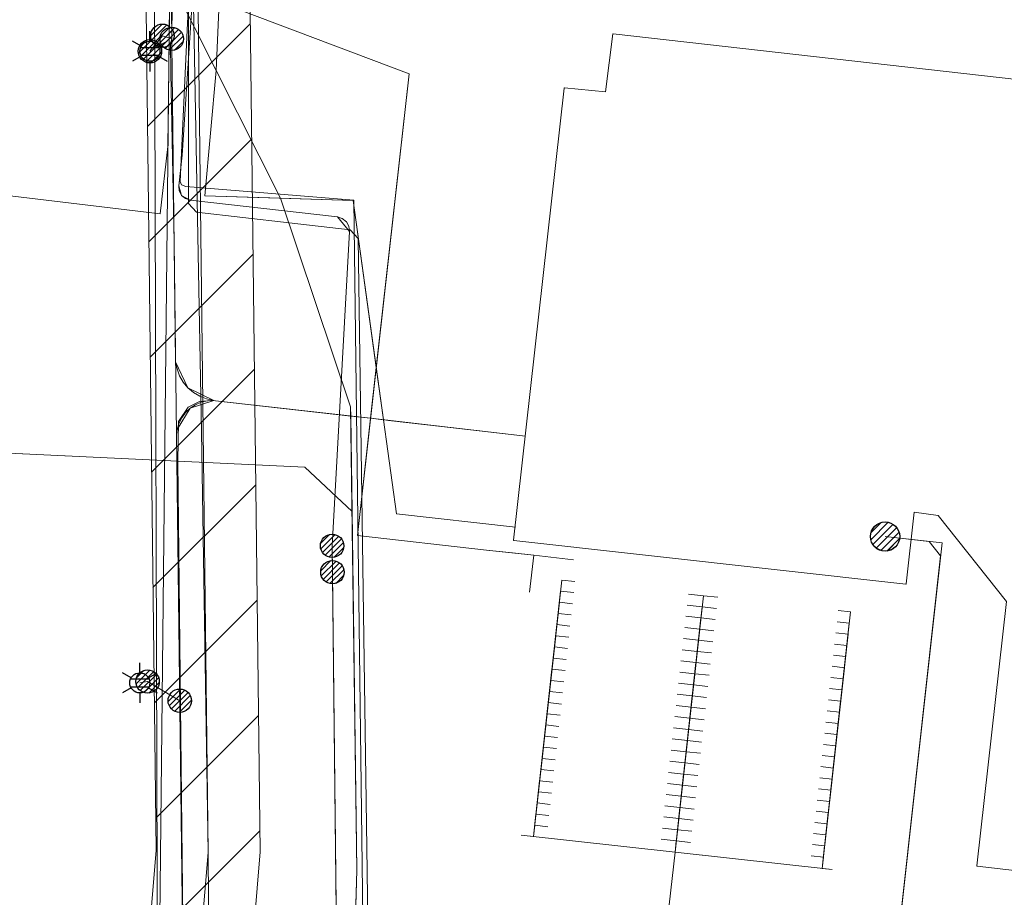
# Model space of a CAD drawing. Header units: metres. Extents: x 197355 to 199157, y 355772 to 356286.
# Tile 208 of 256: x 198063 to 198101, y 356162 to 356196. Entities that reach past the tile are written whole.
import ezdxf
from ezdxf.enums import TextEntityAlignment as Align
from ezdxf.lldxf.tags import DXFTag

# ---------------------------------------------------------------- set-up
doc = ezdxf.new("R2010")
doc.units = ezdxf.units.M
for name, color, linetype, lineweight in [('B-WE-KL-BRANDSTOF_ENEXISNETBEHEERB.V.-G', 40, 'KL-BRANDSTOF-N', 18), ('B-WE-KL-BRANDSTOF_ENEXISNETBEHEERB.V.-V', 40, 'Continuous', 18), ('B-WE-KL-DATA_KABELBUNDEL_ZIGGOB.V.-G', 94, 'Continuous', 18), ('B-WE-KL-DATA_TELECOM_EUROFIBERNEDERLANDB.V.-G', 98, 'KL-TELECOM-ALGEMEEN-N', 18), ('B-WE-KL-DATA_TELECOM_KAST_VERDEELKAST_ZIGGOB.V.-G', 94, 'Continuous', 18), ('B-WE-KL-DATA_TELECOM_REGGEFIBEROPERATORB.V.-G', 90, 'KL-TELECOM-ALGEMEEN-N', 18), ('B-WE-KL-DATA_TELECOM_TMOBILENETHERLANDSB.V.-G', 128, 'KL-TELECOM-ALGEMEEN-N', 18), ('B-WE-KL-DATA_TELECOM_ZIGGOB.V.-G', 94, 'KL-TELECOM-ALGEMEEN-N', 18), ('B-WE-KL-DATA_ZIGGOB.V.-G', 94, 'KL-DATA-N', 18), ('B-WE-KL-ET_LS_ENEXISNETBEHEERB.V.-G', 190, 'KL-LS-N', 18), ('B-WE-KL-ET_LS_HULPSTUK_ENEXISNETBEHEERB.V.-S', 190, 'Continuous', 25), ('B-WE-KL-ET_LS_KABELBUNDEL_ENEXISNETBEHEERB.V.-G', 190, 'KL-BUNDEL-N', 18), ('B-WE-KL-ET_MS_10 kV_ENEXISNETBEHEERB.V.-G', 130, 'KL-MS-N', 18), ('B-WE-KL-ET_MS_ENEXISNETBEHEERB.V.-G', 130, 'KL-MS-N', 18), ('B-WE-KL-ET_MS_HULPSTUK_MOF_ENEXISNETBEHEERB.V.-S', 130, 'Continuous', 25), ('B-WE-KL-GAS_HD_ENEXISNETBEHEERB.V.-G', 30, 'KL-GAS-HD-N', 18), ('B-WE-KL-GAS_HULPSTUK_ENEXISNETBEHEERB.V.-S', 30, 'Continuous', 25), ('B-WE-KL-GAS_LD_ENEXISNETBEHEERB.V.-G', 50, 'KL-GAS-LD-N', 18), ('B-WE-KL-GAS_LD_HOOFDLEIDING_30 MBAR_PVC_ENEXISNETBEHEERB.V.-G', 50, 'KL-GAS-LD-N', 18)]:
    doc.layers.add(name, color=color, linetype=linetype, lineweight=lineweight)
doc.styles.add('NLCS-ISO', font='NLCS-ISO.ttf')
doc.styles.get("Standard").update_dxf_attribs({"font": 'isocp.shx'})
tags = doc.linetypes.add('KL-BRANDSTOF-N', pattern='A,4,-0.5,[105,NLCS.SHX,S=0.5,R=0,X=0.75,Y=0],-2,4,-1,["B",Standard,S=1,R=0,X=-0.15,Y=-0.5],-1.5', length=13).pattern_tags.tags
tags[18] = DXFTag(74, 10)
doc.linetypes.add('KL-BUNDEL-N', pattern='A,28,-5,[103,NLCS.SHX,S=1.25,R=0,X=0,Y=0],-5,[103,NLCS.SHX,S=1.25,R=0,X=0,Y=0],-5,[103,NLCS.SHX,S=1.25,R=0,X=0,Y=0],-5,[103,NLCS.SHX,S=1.25,R=0,X=0,Y=0],-5', length=53)
tags = doc.linetypes.add('KL-DATA-N', pattern='A,4,-1,[101,NLCS.SHX,S=0.5,R=0,X=0,Y=0],-1,4,-1,["D",Standard,S=1,R=0,X=-0.25,Y=-0.5],-1.5', length=12.5).pattern_tags.tags
tags[18] = DXFTag(74, 10)
tags = doc.linetypes.add('KL-GAS-HD-N', pattern='A,4,-1,[69,NLCS.SHX,S=0.5,R=0,X=0,Y=0],-1,4,-1,["H",Standard,S=1,R=0,X=0,Y=-0.5],-2', length=13).pattern_tags.tags
tags[18] = DXFTag(74, 10)
tags = doc.linetypes.add('KL-GAS-LD-N', pattern='A,4,-1,[69,NLCS.SHX,S=0.5,R=0,X=0,Y=0],-1,4,-1,["L",Standard,S=1,R=0,X=0.25,Y=-0.5],-2', length=13).pattern_tags.tags
tags[18] = DXFTag(74, 10)
tags = doc.linetypes.add('KL-LS-N', pattern='A,4,-1,[103,NLCS.SHX,S=0.75,R=0,X=0,Y=0],-1,4,-1,["L",Standard,S=1,R=0,X=0,Y=-0.5],-2', length=13).pattern_tags.tags
tags[18] = DXFTag(74, 10)
tags = doc.linetypes.add('KL-MS-N', pattern='A,4,-1,[103,NLCS.SHX,S=0.75,R=0,X=0,Y=0],-1,4,-1,["M",Standard,S=1,R=0,X=0,Y=-0.5],-2', length=13).pattern_tags.tags
tags[18] = DXFTag(74, 10)
doc.linetypes.add('KL-TELECOM-ALGEMEEN-N', pattern='A,7,-1,[101,NLCS.SHX,S=0.5,R=0,X=0,Y=0],-1', length=9)

# ---------------------------------------------------------------- blocks, each defined once
blk = doc.blocks.new('SKL-WTB_HULP_AANSLUITPUNT-SO')
h = blk.add_hatch()
h.set_pattern_fill('ANSI31', color=256, scale=3, style=0)
h.set_pattern_definition([(45, (-1.125, -63.491), (-0.265165, 0.265165), [])])
edge = h.paths.add_edge_path()
edge.add_arc((0, 0), 1.125, 0, 360)
at = {"linetype": 'Continuous'}
blk.add_circle((0, 0), 1.125, dxfattribs=at)
blk = doc.blocks.new('SKL-ET_HULP_MOF-SO')
h = blk.add_hatch()
h.set_pattern_fill('ANSI31', color=256, scale=6, style=0)
h.set_pattern_definition([(45, (-2.25, -126.982), (-0.53033, 0.53033), [])])
edge = h.paths.add_edge_path()
edge.add_arc((0, 0), 2.25, 0, 360)
at = {"linetype": 'Continuous'}
blk.add_circle((0, 0), 2.25, dxfattribs=at)
blk = doc.blocks.new('SKL-ET_HULP_AANSLUITPUNT-SO')
h = blk.add_hatch()
h.set_pattern_fill('ANSI31', color=256, scale=30, style=0)
h.set_pattern_definition([(45, (-11.25, -634.91), (-2.65165, 2.65165), [])])
edge = h.paths.add_edge_path()
edge.add_arc((0, 0), 11.25, 0, 360)
at = {"linetype": 'Continuous'}
blk.add_circle((0, 0), 11.25, dxfattribs=at)
blk = doc.blocks.new('B-SIE-WEG_LICHTMAST-SO')
at = {"ltscale": 0.1}
for p, q in [((0, 0.386), (0, 0.772)), ((-0.334, 0.193), (-0.668, 0.386)), ((0.334, 0.193), (0.668, 0.386)), ((-0.334, -0.193), (-0.668, -0.386)), ((0.334, -0.193), (0.668, -0.386)), ((0, -0.386), (0, -0.772))]:
    blk.add_line(p, q, dxfattribs=at)
at = {"flags": 128}
for points in [[(-0.354, 0.152), (0.354, 0.152)], [(-0.354, -0.152), (0.354, -0.152)]]:
    blk.add_lwpolyline(points, dxfattribs=at)
at = {"ltscale": 0.1}
blk.add_circle((0, 0), 0.386, dxfattribs=at)
at = {"style": 'NLCS-ISO'}
blk.add_attdef('TYPE', text='', height=0.549, dxfattribs=at).set_placement((0, 0.772), align=Align.BOTTOM_CENTER)

msp = doc.modelspace()

# ---------------------------------------------------------------- hatches: boundary and pattern name
at = {"layer": 'B-WE-KL-BRANDSTOF_ENEXISNETBEHEERB.V.-V'}
h = msp.add_hatch(dxfattribs=at)
h.set_pattern_fill('ANSI31', color=256, style=0)
h.paths.add_polyline_path([(198068.234, 356220.201), (198072.218, 356219.851), (198071.382, 356211.503), (198071.95, 356164.045), (198071.062, 356153.321), (198071.034, 356153.113), (198070.971, 356152.869), (198070.877, 356152.632), (198070.754, 356152.411), (198070.606, 356152.208), (198070.432, 356152.024), (198070.235, 356151.863), (198070.022, 356151.73), (198069.793, 356151.624), (198069.551, 356151.547), (198069.302, 356151.502), (198069.051, 356151.488), (198068.797, 356151.507), (198068.549, 356151.557), (198068.311, 356151.637), (198068.083, 356151.748), (198067.872, 356151.886), (198067.678, 356152.051), (198067.508, 356152.238), (198067.363, 356152.444), (198067.245, 356152.667), (198067.156, 356152.905), (198067.098, 356153.151), (198067.071, 356153.403), (198067.076, 356153.655), (198067.949, 356164.093), (198067.381, 356211.567), (198067.391, 356211.79)])

# ---------------------------------------------------------------- linework, layer by layer
at = {"layer": 'B-WE-KL-BRANDSTOF_ENEXISNETBEHEERB.V.-G', "ltscale": 0.5, "flags": 128}
msp.add_lwpolyline([(198068.234, 356220.201), (198072.218, 356219.851), (198071.382, 356211.503), (198071.95, 356164.045), (198071.062, 356153.321), (198071.034, 356153.113), (198070.971, 356152.869), (198070.877, 356152.632), (198070.754, 356152.411), (198070.606, 356152.208), (198070.432, 356152.024), (198070.235, 356151.863), (198070.022, 356151.73), (198069.793, 356151.624), (198069.551, 356151.547), (198069.302, 356151.502), (198069.051, 356151.488), (198068.797, 356151.507), (198068.549, 356151.557), (198068.311, 356151.637), (198068.083, 356151.748), (198067.872, 356151.886), (198067.678, 356152.051), (198067.508, 356152.238), (198067.363, 356152.444), (198067.245, 356152.667), (198067.156, 356152.905), (198067.098, 356153.151), (198067.071, 356153.403), (198067.076, 356153.655), (198067.949, 356164.093), (198067.381, 356211.567), (198067.391, 356211.79), (198068.234, 356220.201)], close=True, dxfattribs=at)
at = {"layer": 'B-WE-KL-DATA_KABELBUNDEL_ZIGGOB.V.-G', "ltscale": 0.5, "flags": 128}
for points in [[(198070.264, 356194.127), (198068.609, 356197.416)], [(198070.264, 356194.127), (198070.376, 356196.749)], [(198070.376, 356196.749), (198077.683, 356193.992), (198076.42, 356182.683)], [(198072.741, 356189.204), (198069.818, 356189.295), (198070.264, 356194.127)], [(198072.741, 356189.204), (198070.264, 356194.127)], [(198075.438, 356180.82), (198075.433, 356181.169), (198072.741, 356189.204)], [(198076.42, 356182.683), (198075.528, 356189.117), (198072.741, 356189.204)], [(198076.42, 356182.683), (198076.202, 356180.733)], [(198076.698, 356180.676), (198076.42, 356182.683)], [(198075.438, 356180.82), (198070.115, 356181.424), (198069.617, 356181.375), (198069.185, 356181.162), (198068.811, 356180.614), (198068.787, 356179.08)], [(198075.438, 356180.82), (198075.487, 356177.147)], [(198076.202, 356180.733), (198075.438, 356180.82)], [(198076.202, 356180.733), (198075.698, 356176.219), (198080.667, 356175.663)], [(198076.202, 356180.733), (198076.698, 356180.676)], [(198081.772, 356176.543), (198077.2, 356177.053), (198076.698, 356180.676)], [(198076.698, 356180.676), (198082.163, 356180.047)], [(198040.509, 356148.558), (198047.045, 356166.511), (198049.052, 356179.167), (198050.047, 356179.962), (198068.787, 356179.08)], [(198068.787, 356179.08), (198069.148, 356146.003)], [(198068.787, 356179.08), (198073.668, 356178.85), (198075.487, 356177.147)], [(198075.487, 356177.147), (198075.669, 356163.335), (198075.577, 356160.145)], [(198080.667, 356175.663), (198081.661, 356175.552)], [(198082.478, 356175.461), (198081.661, 356175.552)], [(198082.318, 356174.034), (198082.478, 356175.461)], [(198084.015, 356175.289), (198082.478, 356175.461)]]:
    msp.add_lwpolyline(points, dxfattribs=at)
at = {"layer": 'B-WE-KL-DATA_TELECOM_EUROFIBERNEDERLANDB.V.-G', "ltscale": 0.5, "flags": 128}
for points in [[(198036.1, 356141.5), (198037.4, 356142.3), (198039.3, 356144.8), (198039.8, 356146.2), (198040.5, 356148.8), (198049, 356186.7), (198049.8, 356190.8), (198068.1, 356188.6), (198068.4, 356191.2), (198068.6, 356207.3), (198069.583, 356220.083)], [(198036.1, 356141.5), (198037.4, 356142.3), (198038.7, 356144), (198039.3, 356144.8), (198039.8, 356146.2), (198040.5, 356148.8), (198049, 356186.7), (198049.8, 356190.8), (198068.1, 356188.6), (198068.4, 356191.2), (198068.6, 356207.3), (198069.583, 356220.083)], [(198036.1, 356141.5), (198037.4, 356142.3), (198038.7, 356144), (198039.3, 356144.8), (198039.8, 356146.2), (198040.5, 356148.8), (198049, 356186.7), (198049.8, 356190.8), (198068.1, 356188.6), (198068.4, 356191.2), (198068.6, 356207.3), (198069.583, 356220.083)]]:
    msp.add_lwpolyline(points, dxfattribs=at)
at = {"layer": 'B-WE-KL-DATA_TELECOM_KAST_VERDEELKAST_ZIGGOB.V.-G', "ltscale": 0.5, "flags": 128}
msp.add_lwpolyline([(198102.54, 356193.606), (198085.537, 356195.537), (198085.53, 356195.535), (198085.526, 356195.528), (198085.243, 356193.305), (198083.659, 356193.451), (198083.653, 356193.45), (198083.648, 356193.444), (198081.707, 356176.039), (198081.715, 356176.034), (198096.804, 356174.353), (198096.811, 356174.356), (198096.814, 356174.362), (198097.118, 356177.114), (198098.042, 356176.991), (198100.678, 356173.685), (198099.537, 356163.501), (198099.539, 356163.494), (198099.546, 356163.49), (198103.067, 356163.085)], dxfattribs=at)
at = {"layer": 'B-WE-KL-DATA_TELECOM_REGGEFIBEROPERATORB.V.-G', "ltscale": 0.5, "flags": 128}
msp.add_lwpolyline([(198069.535, 356203.695), (198069.147, 356195.679), (198068.879, 356189.854), (198068.929, 356189.719), (198069.094, 356189.659), (198075.555, 356189.126), (198075.931, 356159.456), (198074.987, 356157.548), (198074.01, 356156.463), (198071.143, 356129.22), (198069.911, 356120.313), (198067.526, 356106.766), (198063.47, 356089.379), (198059.406, 356067.789), (198058.063, 356062.116), (198055.813, 356051.496), (198051.801, 356028.905), (198051.886, 356028.469), (198052.21, 356028.232), (198052.99, 356028.141)], dxfattribs=at)
at = {"layer": 'B-WE-KL-DATA_TELECOM_TMOBILENETHERLANDSB.V.-G', "ltscale": 0.5, "flags": 128}
msp.add_lwpolyline([(198070.253, 356220.024), (198069.819, 356215.16), (198069.359, 356208.09), (198069.199, 356197.33), (198069.199, 356188.997), (198069.498, 356188.663), (198073.071, 356188.255), (198075.418, 356187.986), (198075.72, 356187.652), (198076.065, 356163.291), (198076.509, 356129.438), (198076.856, 356129.172), (198077.159, 356128.989), (198077.446, 356128.858), (198077.729, 356128.757), (198078.011, 356128.676), (198078.572, 356128.556), (198123.112, 356123.546), (198126.022, 356123.176), (198128.932, 356122.726), (198145.282, 356120.086), (198148.542, 356119.576), (198151.772, 356118.946), (198164.849, 356116.363), (198173.054, 356114.621), (198174.031, 356114.408), (198179.789, 356113.148), (198180.57, 356112.977), (198180.748, 356112.938), (198181.263, 356115.164), (198182.73, 356121.524), (198184.049, 356127.241), (198184.415, 356127.499), (198194.004, 356126.374), (198242.348, 356120.713), (198317.378, 356110.487), (198377.88, 356101.129), (198393.462, 356098.483)], dxfattribs=at)
at = {"layer": 'B-WE-KL-DATA_TELECOM_ZIGGOB.V.-G', "ltscale": 0.5, "flags": 128}
for points in [[(198071.068, 356219.952), (198070.376, 356196.749), (198077.683, 356193.992), (198075.698, 356176.219), (198080.667, 356175.663)], [(197358.994, 356027.575), (197372.174, 356023.752), (197446.185, 356002.035), (197514.325, 355983.011), (197519.478, 355981.578), (197519.937, 355981.362), (197520.285, 355981.021), (197520.503, 355980.597), (197520.577, 355980.149), (197520.525, 355979.74), (197518.205, 355971.195), (197535.281, 355966.606), (197536.16, 355969.499), (197536.822, 355970.716), (197537.411, 355971.427), (197538.103, 355972.038), (197539.296, 355972.735), (197540.168, 355973.037), (197541.075, 355973.2), (197552.959, 355974.095), (197556.672, 355974.053), (197561.499, 355974.223), (197564.706, 355974.485), (197568.052, 355974.93), (197568.273, 355975.28), (197567.828, 355999.47), (197568.148, 355999.629), (197571.736, 356000.27), (197573.761, 356000.715), (197576.795, 356001.499), (197581.126, 356002.877), (197585.161, 356004.446), (197589.361, 356006.395), (197593.353, 356008.659), (197596.492, 356010.595), (197598.471, 356012.067), (197605.674, 356017.86), (197613.526, 356025.42), (197616.074, 356027.712), (197630.198, 356040.934), (197632.17, 356042.807), (197642.175, 356051.048), (197643.501, 356052.17), (197644.994, 356053.473), (197645.402, 356054.249), (197645.755, 356054.716), (197652.926, 356060.15), (197653.3, 356060.304), (197654.01, 356060.403), (197654.451, 356060.612), (197657.821, 356062.883), (197664.819, 356067.894), (197678.172, 356076.721), (197684.607, 356080.318), (197689.154, 356082.756), (197696.365, 356086.454), (197706.352, 356091.212), (197720.993, 356097.74), (197741.292, 356106.325), (197767.257, 356117.744), (197791.881, 356129.992), (197792.901, 356130.521), (197806.217, 356136.252), (197806.776, 356136.432), (197808.051, 356136.559), (197810.344, 356136.2), (197811.915, 356136.348), (197815.421, 356137.4), (197821.984, 356139.217), (197828.038, 356140.721), (197834.81, 356142.189), (197838.476, 356142.944), (197849.35, 356144.74), (197857.154, 356145.729), (197864.125, 356146.397), (197869.268, 356146.739), (197877.188, 356146.727), (197883.987, 356146.55), (197895.291, 356146.053), (197907.435, 356144.712), (197957.963, 356139.902), (197970.15, 356139.297), (197980.617, 356138.997), (197999.534, 356138.779), (198016.844, 356138.914), (198028.993, 356139.065), (198030.88, 356139.187), (198032.622, 356139.456), (198033.553, 356139.709), (198035.601, 356140.815), (198036.544, 356141.51), (198037.517, 356142.402), (198038.335, 356143.332), (198039.277, 356144.87), (198039.654, 356145.779), (198040.351, 356148.229), (198040.509, 356148.558), (198040.72, 356148.747), (198040.946, 356148.788), (198050.017, 356147.496), (198060.19, 356145.867), (198068.789, 356146.061), (198069.148, 356146.003), (198068.787, 356179.08), (198068.811, 356180.614), (198069.185, 356181.162), (198069.617, 356181.375), (198070.115, 356181.424), (198076.202, 356180.733), (198082.163, 356180.047)], [(197882.172, 355971.043), (197881.848, 355972.849), (197876.845, 355971.917), (197873.462, 355970.397), (197873.225, 355969.441), (197872.808, 355960.44), (197882.54, 355917.913), (197889.614, 355876.822), (197897.132, 355872.545), (197900.232, 355872.938), (197917.417, 355875.015), (197926.015, 355875.976), (197936.097, 355877.03), (197944.239, 355877.752), (197954.023, 355878.398), (197964.572, 355878.866), (198003.487, 355880.874), (198006.415, 355881.035), (198007.214, 355881.262), (198014.258, 355885.587), (198019.949, 355920.24), (198025.587, 355954.939), (198025.573, 355955.461), (198025.323, 355956.026), (198025.411, 355956.906), (198032.53, 356008.698), (198032.638, 356009.1), (198032.883, 356009.439), (198033.234, 356009.672), (198033.647, 356009.769), (198046.414, 356008.147), (198046.835, 356008.168), (198047.357, 356008.425), (198047.607, 356008.874), (198050.139, 356024.349), (198055.485, 356054.413), (198063.771, 356094.593), (198063.929, 356095.336), (198064.441, 356097.614), (198064.453, 356097.65), (198064.852, 356098.557), (198065.65, 356099.646), (198066.435, 356100.356), (198067.705, 356101.135), (198068.425, 356101.447), (198070.006, 356101.902), (198071.736, 356102.121), (198073.562, 356102.099), (198075.54, 356101.831), (198075.692, 356101.929), (198075.804, 356102.795), (198077.266, 356112.96), (198078.889, 356130.012), (198080.379, 356144.212), (198069.148, 356146.003), (198068.787, 356179.08), (198068.811, 356180.614), (198069.185, 356181.162), (198069.617, 356181.375), (198070.115, 356181.424), (198076.202, 356180.733), (198082.163, 356180.047)], [(197960.229, 356145.719), (197960.186, 356145.221), (197980.594, 356143.345), (197980.563, 356143.048), (197981.238, 356140.574), (197987.414, 356140.006), (197999.626, 356139.775), (198004.519, 356139.536), (198016.844, 356138.914), (198028.993, 356139.065), (198030.88, 356139.187), (198032.622, 356139.456), (198033.553, 356139.709), (198034.594, 356140.217), (198035.601, 356140.815), (198036.544, 356141.51), (198037.517, 356142.402), (198038.335, 356143.332), (198038.925, 356144.21), (198039.277, 356144.87), (198039.654, 356145.779), (198040.351, 356148.229), (198040.417, 356148.405), (198040.509, 356148.558), (198047.045, 356166.511), (198049.052, 356179.167), (198050.047, 356179.962), (198073.668, 356178.85), (198075.487, 356177.147), (198075.669, 356163.335), (198075.577, 356160.145), (198085.273, 356159.252), (198087.095, 356160.258), (198087.691, 356162.003), (198087.916, 356164.036), (198093.97, 356163.366)], [(198082.318, 356174.034), (198082.478, 356175.461), (198080.667, 356175.663)], [(198082.318, 356174.034), (198082.478, 356175.461), (198084.015, 356175.289)], [(198081.991, 356164.692), (198082.469, 356164.639), (198083.562, 356174.508), (198084.064, 356174.452)], [(198081.991, 356164.692), (198082.469, 356164.639), (198083.515, 356174.079), (198084.017, 356174.024)], [(198081.991, 356164.692), (198087.916, 356164.036), (198089.008, 356173.905), (198088.431, 356173.969)], [(198089.008, 356173.905), (198087.916, 356164.036), (198081.991, 356164.692)], [(198081.991, 356164.692), (198082.469, 356164.639), (198083.467, 356173.65), (198083.969, 356173.595)], [(198088.384, 356173.541), (198088.961, 356173.477), (198087.916, 356164.036), (198081.991, 356164.692)], [(198089.558, 356173.844), (198089.008, 356173.905), (198087.916, 356164.036), (198093.97, 356163.366)], [(198081.991, 356164.692), (198082.469, 356164.639), (198083.42, 356173.221), (198083.921, 356173.166)], [(198093.97, 356163.366), (198087.916, 356164.036), (198088.961, 356173.477), (198089.511, 356173.416)], [(198093.97, 356163.366), (198093.579, 356163.409), (198094.67, 356173.279), (198094.198, 356173.331)], [(198093.97, 356163.366), (198093.579, 356163.409), (198094.67, 356173.279)], [(198088.336, 356173.112), (198088.913, 356173.048), (198087.916, 356164.036), (198081.991, 356164.692)], [(198081.991, 356164.692), (198082.469, 356164.639), (198083.372, 356172.792), (198083.874, 356172.737)], [(198093.97, 356163.366), (198087.916, 356164.036), (198088.913, 356173.048), (198089.463, 356172.987)], [(198094.151, 356172.902), (198094.623, 356172.85), (198093.579, 356163.409), (198093.97, 356163.366)], [(198088.288, 356172.683), (198088.866, 356172.619), (198087.916, 356164.036), (198081.991, 356164.692)], [(198093.97, 356163.366), (198087.916, 356164.036), (198088.866, 356172.619), (198089.416, 356172.558)], [(198094.103, 356172.473), (198094.575, 356172.421), (198093.579, 356163.409), (198093.97, 356163.366)], [(198081.991, 356164.692), (198082.469, 356164.639), (198083.325, 356172.363), (198083.827, 356172.308)], [(198088.24, 356172.254), (198088.818, 356172.19), (198087.916, 356164.036), (198081.991, 356164.692)], [(198093.97, 356163.366), (198087.916, 356164.036), (198088.818, 356172.19), (198089.368, 356172.129)], [(198094.056, 356172.044), (198094.528, 356171.992), (198093.579, 356163.409), (198093.97, 356163.366)], [(198081.991, 356164.692), (198082.469, 356164.639), (198083.277, 356171.933), (198083.779, 356171.878)], [(198088.193, 356171.825), (198088.771, 356171.761), (198087.916, 356164.036), (198081.991, 356164.692)], [(198093.97, 356163.366), (198087.916, 356164.036), (198088.771, 356171.761), (198089.321, 356171.7)], [(198081.991, 356164.692), (198082.469, 356164.639), (198083.23, 356171.504), (198083.732, 356171.449)], [(198088.145, 356171.395), (198088.723, 356171.331), (198087.916, 356164.036), (198081.991, 356164.692)], [(198093.97, 356163.366), (198087.916, 356164.036), (198088.723, 356171.331), (198089.273, 356171.27)], [(198094.009, 356171.615), (198094.48, 356171.563), (198093.579, 356163.409), (198093.97, 356163.366)], [(198081.991, 356164.692), (198082.469, 356164.639), (198083.182, 356171.075), (198083.684, 356171.02)], [(198088.098, 356170.966), (198088.676, 356170.902), (198087.916, 356164.036), (198081.991, 356164.692)], [(198093.97, 356163.366), (198087.916, 356164.036), (198088.676, 356170.902), (198089.226, 356170.841)], [(198093.961, 356171.186), (198094.433, 356171.134), (198093.579, 356163.409), (198093.97, 356163.366)], [(198081.991, 356164.692), (198082.469, 356164.639), (198083.135, 356170.646), (198083.637, 356170.591)], [(198088.05, 356170.537), (198088.628, 356170.473), (198087.916, 356164.036), (198081.991, 356164.692)], [(198093.914, 356170.757), (198094.385, 356170.705), (198093.579, 356163.409), (198093.97, 356163.366)], [(198081.991, 356164.692), (198082.469, 356164.639), (198083.087, 356170.217), (198083.589, 356170.162)], [(198093.97, 356163.366), (198087.916, 356164.036), (198088.628, 356170.473), (198089.179, 356170.412)], [(198093.866, 356170.328), (198094.338, 356170.276), (198093.579, 356163.409), (198093.97, 356163.366)], [(198088.003, 356170.108), (198088.581, 356170.044), (198087.916, 356164.036), (198081.991, 356164.692)], [(198081.991, 356164.692), (198082.469, 356164.639), (198083.039, 356169.788), (198083.542, 356169.733)], [(198093.97, 356163.366), (198087.916, 356164.036), (198088.581, 356170.044), (198089.131, 356169.983)], [(198093.819, 356169.899), (198094.29, 356169.847), (198093.579, 356163.409), (198093.97, 356163.366)], [(198087.955, 356169.679), (198088.533, 356169.615), (198087.916, 356164.036), (198081.991, 356164.692)], [(198093.97, 356163.366), (198087.916, 356164.036), (198088.533, 356169.615), (198089.084, 356169.554)], [(198093.771, 356169.47), (198094.243, 356169.418), (198093.579, 356163.409), (198093.97, 356163.366)], [(198081.991, 356164.692), (198082.469, 356164.639), (198082.992, 356169.359), (198083.494, 356169.304)], [(198087.908, 356169.25), (198088.486, 356169.186), (198087.916, 356164.036), (198081.991, 356164.692)], [(198093.97, 356163.366), (198087.916, 356164.036), (198088.486, 356169.186), (198089.036, 356169.125)], [(198093.724, 356169.041), (198094.195, 356168.989), (198093.579, 356163.409), (198093.97, 356163.366)], [(198081.991, 356164.692), (198082.469, 356164.639), (198082.945, 356168.93), (198083.447, 356168.875)], [(198087.86, 356168.821), (198088.438, 356168.757), (198087.916, 356164.036), (198081.991, 356164.692)], [(198093.97, 356163.366), (198087.916, 356164.036), (198088.438, 356168.757), (198088.989, 356168.696)], [(198093.676, 356168.612), (198094.148, 356168.56), (198093.579, 356163.409), (198093.97, 356163.366)], [(198081.991, 356164.692), (198082.469, 356164.639), (198082.897, 356168.501), (198083.399, 356168.446)], [(198087.813, 356168.392), (198088.391, 356168.328), (198087.916, 356164.036), (198081.991, 356164.692)], [(198093.97, 356163.366), (198087.916, 356164.036), (198088.391, 356168.328), (198088.941, 356168.267)], [(198081.991, 356164.692), (198082.469, 356164.639), (198082.85, 356168.072), (198083.352, 356168.017)], [(198087.765, 356167.963), (198088.343, 356167.899), (198087.916, 356164.036), (198081.991, 356164.692)], [(198093.97, 356163.366), (198087.916, 356164.036), (198088.343, 356167.899), (198088.894, 356167.838)], [(198093.629, 356168.182), (198094.1, 356168.13), (198093.579, 356163.409), (198093.97, 356163.366)], [(198081.991, 356164.692), (198082.469, 356164.639), (198082.802, 356167.643), (198083.304, 356167.588)], [(198087.718, 356167.534), (198088.296, 356167.47), (198087.916, 356164.036), (198081.991, 356164.692)], [(198093.581, 356167.753), (198094.053, 356167.701), (198093.579, 356163.409), (198093.97, 356163.366)], [(198081.991, 356164.692), (198082.469, 356164.639), (198082.754, 356167.214), (198083.257, 356167.159)], [(198087.671, 356167.105), (198088.249, 356167.041), (198087.916, 356164.036), (198081.991, 356164.692)], [(198093.97, 356163.366), (198087.916, 356164.036), (198088.296, 356167.47), (198088.847, 356167.409)], [(198093.534, 356167.324), (198094.006, 356167.272), (198093.579, 356163.409), (198093.97, 356163.366)], [(198081.991, 356164.692), (198082.469, 356164.639), (198082.706, 356166.784), (198083.209, 356166.729)], [(198093.97, 356163.366), (198087.916, 356164.036), (198088.249, 356167.041), (198088.799, 356166.98)], [(198093.486, 356166.895), (198093.958, 356166.843), (198093.579, 356163.409), (198093.97, 356163.366)], [(198087.623, 356166.676), (198088.201, 356166.612), (198087.916, 356164.036), (198081.991, 356164.692)], [(198081.991, 356164.692), (198082.469, 356164.639), (198082.658, 356166.355), (198083.162, 356166.3)], [(198093.97, 356163.366), (198087.916, 356164.036), (198088.201, 356166.612), (198088.752, 356166.551)], [(198093.439, 356166.466), (198093.911, 356166.414), (198093.579, 356163.409), (198093.97, 356163.366)], [(198087.575, 356166.246), (198088.153, 356166.182), (198087.916, 356164.036), (198081.991, 356164.692)], [(198093.97, 356163.366), (198087.916, 356164.036), (198088.153, 356166.182), (198088.704, 356166.121)], [(198093.392, 356166.037), (198093.863, 356165.985), (198093.579, 356163.409), (198093.97, 356163.366)], [(198081.991, 356164.692), (198082.469, 356164.639), (198082.611, 356165.926), (198083.115, 356165.871)], [(198087.528, 356165.817), (198088.106, 356165.753), (198087.916, 356164.036), (198081.991, 356164.692)], [(198093.97, 356163.366), (198087.916, 356164.036), (198088.106, 356165.753), (198088.657, 356165.692)], [(198093.344, 356165.608), (198093.816, 356165.556), (198093.579, 356163.409), (198093.97, 356163.366)], [(198081.991, 356164.692), (198082.469, 356164.639), (198082.563, 356165.497), (198083.067, 356165.442)], [(198087.481, 356165.39), (198088.059, 356165.327), (198087.916, 356164.036), (198081.991, 356164.692)], [(198093.97, 356163.366), (198087.916, 356164.036), (198088.059, 356165.327), (198088.61, 356165.266)], [(198081.991, 356164.692), (198082.469, 356164.639), (198082.516, 356165.068), (198083.02, 356165.013)], [(198087.433, 356164.96), (198088.011, 356164.896), (198087.916, 356164.036), (198081.991, 356164.692)], [(198093.97, 356163.366), (198087.916, 356164.036), (198088.011, 356164.896), (198088.562, 356164.836)], [(198093.297, 356165.179), (198093.768, 356165.127), (198093.579, 356163.409), (198093.97, 356163.366)], [(198081.991, 356164.692), (198093.97, 356163.366)], [(198087.386, 356164.532), (198087.964, 356164.468), (198087.916, 356164.036), (198081.991, 356164.692)], [(198093.97, 356163.366), (198087.916, 356164.036), (198087.964, 356164.468), (198088.515, 356164.407)], [(198093.25, 356164.755), (198093.722, 356164.703), (198093.579, 356163.409), (198093.97, 356163.366)], [(198093.202, 356164.325), (198093.674, 356164.273), (198093.579, 356163.409), (198093.97, 356163.366)], [(198093.155, 356163.896), (198093.627, 356163.844), (198093.579, 356163.409), (198093.97, 356163.366)]]:
    msp.add_lwpolyline(points, dxfattribs=at)
at = {"layer": 'B-WE-KL-DATA_ZIGGOB.V.-G', "ltscale": 0.5, "flags": 128}
for points in [[(198070.004, 356220.046), (198069.743, 356217.045), (198068.609, 356197.416), (198072.741, 356189.204), (198075.433, 356181.169), (198075.669, 356163.335), (198075.253, 356148.795), (198075.27, 356130.882), (198091.564, 356126.964), (198120.767, 356123.711), (198140.144, 356121.057), (198141.138, 356121.579), (198137.602, 356096.829), (198137.506, 356095.335)], [(198082.163, 356180.047), (198076.698, 356180.676), (198075.528, 356189.117), (198069.818, 356189.295), (198070.264, 356194.127), (198070.376, 356196.749), (198071.068, 356219.952)]]:
    msp.add_lwpolyline(points, dxfattribs=at)
at = {"layer": 'B-WE-KL-ET_LS_ENEXISNETBEHEERB.V.-G', "ltscale": 0.5, "flags": 128}
for points in [[(198080.547, 356137.869), (198080.759, 356139.736), (198080.659, 356140.608), (198080.224, 356141.371), (198079.863, 356141.7), (198079.439, 356141.94), (198079.006, 356142.074), (198071.063, 356142.803), (198069.745, 356143.77), (198069.162, 356145.296), (198068.641, 356187.514), (198068.513, 356194.029), (198068.499, 356195.165), (198068.548, 356195.339), (198068.657, 356206.446), (198069.241, 356217.539), (198069.446, 356220.095)], [(198068.19, 356195.46), (198067.71, 356194.86)], [(198068.548, 356195.339), (198068.19, 356195.46)], [(198079.439, 356141.94), (198082.722, 356145.455), (198083.56, 356145.765), (198094.222, 356144.582), (198094.774, 356145.024), (198098.137, 356175.443), (198097.695, 356175.995), (198095.999, 356176.182)], [(198067.62, 356170.6), (198067.32, 356170.55)], [(198068.859, 356169.863), (198067.62, 356170.6)]]:
    msp.add_lwpolyline(points, dxfattribs=at)
at = {"layer": 'B-WE-KL-ET_LS_KABELBUNDEL_ENEXISNETBEHEERB.V.-G', "ltscale": 0.5, "flags": 128}
msp.add_lwpolyline([(198069.446, 356220.095), (198069.241, 356217.539), (198069.051, 356214.768), (198068.89, 356211.996), (198068.759, 356209.222), (198068.657, 356206.446), (198068.586, 356203.67), (198068.543, 356200.893), (198068.531, 356198.116), (198068.548, 356195.339), (198068.499, 356195.165), (198068.513, 356194.029), (198068.641, 356187.514), (198069.162, 356145.296), (198069.224, 356144.887), (198069.344, 356144.491), (198069.519, 356144.116), (198069.745, 356143.77), (198070.019, 356143.459), (198070.334, 356143.191), (198070.685, 356142.971), (198071.063, 356142.803), (198078.555, 356142.116), (198078.782, 356142.107), (198079.006, 356142.074), (198079.226, 356142.018), (198079.439, 356141.94), (198079.658, 356141.832), (198079.863, 356141.7), (198080.053, 356141.545), (198080.224, 356141.371), (198080.361, 356141.198), (198080.48, 356141.012), (198080.58, 356140.815), (198080.659, 356140.608), (198080.717, 356140.395), (198080.753, 356140.177), (198080.767, 356139.957), (198080.759, 356139.736), (198080.547, 356137.869)], dxfattribs=at)
at = {"layer": 'B-WE-KL-ET_MS_10 kV_ENEXISNETBEHEERB.V.-G', "ltscale": 0.5, "flags": 128}
for points in [[(198068.672, 356220.163), (198068.187, 356213.014), (198067.877, 356201.21), (198067.873, 356200.21), (198067.874, 356198.863), (198067.881, 356197.517), (198067.997, 356158.729), (198068.187, 356151.431), (198068.176, 356151.121), (198068.17, 356150.811), (198068.874, 356145.121), (198071.089, 356139.832), (198071.853, 356138.821), (198072.791, 356137.969), (198074.927, 356136.403), (198077.49, 356135.736), (198110.119, 356131.92), (198120.698, 356130.62), (198165.179, 356124.92)], [(198068.672, 356220.163), (198068.187, 356213.014), (198067.877, 356201.21), (198067.873, 356200.21), (198067.874, 356198.863), (198067.881, 356197.517), (198067.997, 356158.729), (198068.187, 356151.431), (198068.176, 356151.121), (198068.17, 356150.811), (198068.874, 356145.121), (198071.089, 356139.832), (198071.853, 356138.821), (198072.791, 356137.969), (198074.927, 356136.403), (198077.49, 356135.736), (198110.119, 356131.92), (198120.698, 356130.62), (198140.639, 356128.065)], [(198068.672, 356220.163), (198068.187, 356213.014), (198067.877, 356201.21), (198067.873, 356200.21), (198067.874, 356198.863), (198067.881, 356197.517), (198067.997, 356158.729), (198068.187, 356151.431), (198068.176, 356151.121), (198068.17, 356150.811), (198068.874, 356145.121), (198071.089, 356139.832), (198071.853, 356138.821), (198072.791, 356137.969), (198074.927, 356136.403), (198077.49, 356135.736), (198110.119, 356131.92), (198120.698, 356130.62), (198149.209, 356126.967)], [(198068.672, 356220.163), (198068.187, 356213.014), (198067.877, 356201.21), (198067.873, 356200.21), (198067.874, 356198.863), (198067.881, 356197.517), (198067.997, 356158.729), (198068.187, 356151.431), (198068.176, 356151.121), (198068.17, 356150.811), (198068.874, 356145.121), (198071.089, 356139.832), (198071.853, 356138.821), (198072.791, 356137.969), (198074.927, 356136.403), (198077.49, 356135.736), (198110.119, 356131.92), (198120.698, 356130.62), (198165.179, 356124.92)], [(198068.672, 356220.163), (198068.187, 356213.014), (198067.877, 356201.21), (198067.873, 356200.21), (198067.874, 356198.863), (198067.881, 356197.517), (198067.997, 356158.729), (198068.187, 356151.431), (198068.176, 356151.121), (198068.17, 356150.811), (198068.874, 356145.121), (198071.089, 356139.832), (198071.853, 356138.821), (198072.791, 356137.969), (198074.927, 356136.403), (198077.49, 356135.736), (198110.119, 356131.92), (198120.698, 356130.62), (198139.647, 356128.192)], [(198068.672, 356220.163), (198068.187, 356213.014), (198067.877, 356201.21), (198067.873, 356200.21), (198067.874, 356198.863), (198067.881, 356197.517), (198067.997, 356158.729), (198068.187, 356151.431), (198068.176, 356151.121), (198068.17, 356150.811), (198068.874, 356145.121), (198071.089, 356139.832), (198071.853, 356138.821), (198072.791, 356137.969), (198074.927, 356136.403), (198077.49, 356135.736), (198110.119, 356131.92), (198120.698, 356130.62), (198134.619, 356128.836)], [(198070.168, 356181.418), (198069.892, 356181.477), (198069.63, 356181.58), (198069.389, 356181.726), (198069.175, 356181.91), (198068.995, 356182.127), (198068.853, 356182.37), (198068.754, 356182.634), (198068.7, 356182.911), (198068.55, 356195.166), (198068.531, 356198.156), (198068.546, 356201.147), (198068.584, 356203.571), (198068.644, 356205.994), (198068.727, 356208.417), (198068.832, 356210.839), (198068.96, 356213.26), (198069.11, 356215.68), (198069.283, 356218.098), (198069.445, 356220.095)], [(198070.015, 356220.045), (198069.792, 356217.573), (198069.582, 356214.691), (198069.422, 356211.805), (198069.312, 356208.916), (198069.252, 356206.026), (198069.242, 356203.134), (198069.282, 356200.242), (198069.372, 356197.351), (198068.95, 356190.857), (198068.819, 356189.682), (198068.835, 356189.488), (198068.925, 356189.315), (198069.073, 356189.189), (198069.259, 356189.13), (198074.924, 356188.483), (198075.114, 356188.424), (198075.269, 356188.298), (198075.367, 356188.124), (198075.393, 356187.927), (198074.721, 356175.825), (198074.733, 356174.811)], [(198070.025, 356220.044), (198069.312, 356208.916), (198069.372, 356197.351), (198068.95, 356190.857), (198068.819, 356189.682), (198068.925, 356189.315), (198069.259, 356189.13), (198074.924, 356188.483), (198075.393, 356187.927), (198074.721, 356175.825)], [(198070.015, 356220.045), (198069.792, 356217.573), (198069.582, 356214.691), (198069.422, 356211.805), (198069.312, 356208.916), (198069.252, 356206.026), (198069.242, 356203.134), (198069.282, 356200.242), (198069.372, 356197.351), (198069.69, 356180.219), (198069.95, 356164.021), (198070.113, 356139.804), (198070.113, 356139.804), (198070.026, 356152.723)], [(198070.015, 356220.045), (198069.792, 356217.573), (198069.582, 356214.691), (198069.422, 356211.805), (198069.312, 356208.916), (198069.252, 356206.026), (198069.242, 356203.134), (198069.282, 356200.242), (198069.372, 356197.351), (198069.69, 356180.219), (198069.95, 356164.021), (198070.113, 356139.804), (198070.113, 356139.804), (198070.026, 356152.723)], [(198070.168, 356181.418), (198069.923, 356181.407), (198069.685, 356181.352), (198069.46, 356181.256), (198069.255, 356181.122), (198069.078, 356180.953), (198068.933, 356180.756), (198068.825, 356180.536), (198068.758, 356180.301), (198068.743, 356180.198), (198068.735, 356180.094), (198069.039, 356155.276)], [(198070.168, 356181.418), (198069.923, 356181.407), (198069.685, 356181.352), (198069.46, 356181.256), (198069.255, 356181.122), (198069.078, 356180.953), (198068.933, 356180.756), (198068.825, 356180.536), (198068.758, 356180.301), (198068.743, 356180.198), (198068.735, 356180.094), (198069.039, 356155.276)], [(198076.895, 356180.654), (198080.405, 356180.255)], [(198076.895, 356180.654), (198080.405, 356180.255)], [(198076.895, 356180.654), (198080.405, 356180.255)], [(198076.895, 356180.654), (198080.405, 356180.255)], [(198076.895, 356180.654), (198080.405, 356180.255)], [(198076.895, 356180.654), (198080.405, 356180.255)], [(198076.895, 356180.654), (198080.405, 356180.255)], [(198086.576, 356143.48), (198077.052, 356144.739), (198076.263, 356144.862), (198075.063, 356146.204), (198075.011, 356150.092), (198074.721, 356175.825)], [(198074.159, 356154.01), (198074.154, 356154.564), (198074.2, 356155.067), (198074.242, 356155.294), (198074.295, 356155.503), (198074.361, 356155.692), (198074.437, 356155.86), (198074.634, 356156.188), (198074.784, 356156.551), (198074.883, 356156.943), (198074.93, 356157.354), (198074.733, 356174.811)]]:
    msp.add_lwpolyline(points, dxfattribs=at)
at = {"layer": 'B-WE-KL-ET_MS_ENEXISNETBEHEERB.V.-G', "ltscale": 0.5, "flags": 128}
for points in [[(198068.672, 356220.163), (198068.187, 356213.014), (198067.877, 356201.21), (198067.875, 356200.71), (198067.874, 356198.863), (198067.881, 356197.517), (198067.997, 356158.729)], [(198068.672, 356220.163), (198068.187, 356213.014), (198067.877, 356201.21), (198067.875, 356200.71), (198067.874, 356198.863), (198067.881, 356197.517), (198067.997, 356158.729), (198068.187, 356151.431), (198068.176, 356151.121), (198068.17, 356150.811), (198068.874, 356145.121), (198071.089, 356139.832), (198071.853, 356138.821), (198072.791, 356137.969), (198074.927, 356136.403), (198077.49, 356135.736), (198110.119, 356131.92), (198120.698, 356130.62), (198171.69, 356124.086), (198192.328, 356119.231), (198199.863, 356117.681), (198206.273, 356115.54), (198212.349, 356112.582), (198223.772, 356105.443)], [(198070.168, 356181.418), (198069.175, 356181.91), (198068.7, 356182.911), (198068.55, 356195.166), (198068.531, 356198.156), (198068.546, 356201.147), (198068.832, 356210.839), (198069.451, 356220.094)], [(198069.372, 356197.351), (198069.69, 356180.219), (198069.95, 356164.021), (198070.113, 356139.804), (198070.021, 356138.434), (198069.839, 356137.074), (198066.98, 356123.452), (198067.305, 356122.441), (198068.271, 356122.001), (198070.897, 356121.653), (198072.735, 356120.806), (198073.677, 356119.015), (198074.978, 356116.86), (198077.334, 356115.973), (198096.076, 356113.85), (198104.996, 356112.847)], [(198069.372, 356197.351), (198068.95, 356190.857), (198068.819, 356189.682), (198068.925, 356189.315), (198069.259, 356189.13), (198074.924, 356188.483), (198075.393, 356187.927), (198074.721, 356175.825)], [(198070.168, 356181.418), (198069.255, 356181.122), (198068.758, 356180.301), (198068.743, 356180.198), (198068.735, 356180.094), (198069.039, 356155.276)], [(198076.895, 356180.654), (198080.405, 356180.255)], [(198074.733, 356174.811), (198074.721, 356175.825)], [(198074.93, 356157.354), (198074.733, 356174.811)]]:
    msp.add_lwpolyline(points, dxfattribs=at)
at = {"layer": 'B-WE-KL-GAS_HD_ENEXISNETBEHEERB.V.-G', "ltscale": 0.5, "flags": 128}
msp.add_lwpolyline([(198070.226, 356220.026), (198069.381, 356211.591), (198069.95, 356164.021), (198069.069, 356153.488)], dxfattribs=at)
at = {"layer": 'B-WE-KL-GAS_LD_ENEXISNETBEHEERB.V.-G', "ltscale": 0.5, "flags": 128}
msp.add_lwpolyline([(198082.797, 356143.452), (198083.063, 356145.82), (198084.485, 356145.66), (198094.719, 356144.527), (198097.313, 356167.967), (198098.192, 356175.94), (198096.002, 356176.18)], dxfattribs=at)
at = {"layer": 'B-WE-KL-GAS_LD_HOOFDLEIDING_30 MBAR_PVC_ENEXISNETBEHEERB.V.-G', "ltscale": 0.5, "flags": 128}
msp.add_lwpolyline([(198068.008, 356152.985), (198068.542, 356203.978), (198068.625, 356208.369), (198068.917, 356214.187), (198068.983, 356215.111)], dxfattribs=at)

# ---------------------------------------------------------------- block references
at = {"layer": 'B-WE-KL-ET_LS_HULPSTUK_ENEXISNETBEHEERB.V.-S'}
for name, p, xscale, yscale, zscale in [('SKL-ET_HULP_MOF-SO', (198068.19, 356195.46), 0.2, 0.2, 0.2), ('SKL-ET_HULP_MOF-SO', (198068.548, 356195.339), 0.2, 0.2, 0.2), ('SKL-ET_HULP_MOF-SO', (198067.71, 356194.86), 0.2, 0.2, 0.2), ('SKL-ET_HULP_AANSLUITPUNT-SO', (198095.999, 356176.182), 0.05, 0.05, 0.05), ('SKL-ET_HULP_MOF-SO', (198067.62, 356170.6), 0.2, 0.2, 0.2), ('SKL-ET_HULP_MOF-SO', (198068.859, 356169.863), 0.2, 0.2, 0.2)]:
    msp.add_blockref(name, p, dxfattribs=dict(at, xscale=xscale, yscale=yscale, zscale=zscale))
for p in [(198067.71, 356194.86), (198067.32, 356170.55)]:
    msp.add_blockref('B-SIE-WEG_LICHTMAST-SO', p, dxfattribs=at)
at = {"layer": 'B-WE-KL-ET_MS_HULPSTUK_MOF_ENEXISNETBEHEERB.V.-S', "xscale": 0.2, "yscale": 0.2, "zscale": 0.2}
for p in [(198074.721, 356175.825), (198074.733, 356174.811)]:
    msp.add_blockref('SKL-ET_HULP_MOF-SO', p, dxfattribs=at)
at = {"layer": 'B-WE-KL-GAS_HULPSTUK_ENEXISNETBEHEERB.V.-S', "xscale": 0.5, "yscale": 0.5, "zscale": 0.5}
msp.add_blockref('SKL-WTB_HULP_AANSLUITPUNT-SO', (198096.002, 356176.18), dxfattribs=at)

doc.saveas('drawing.dxf')
